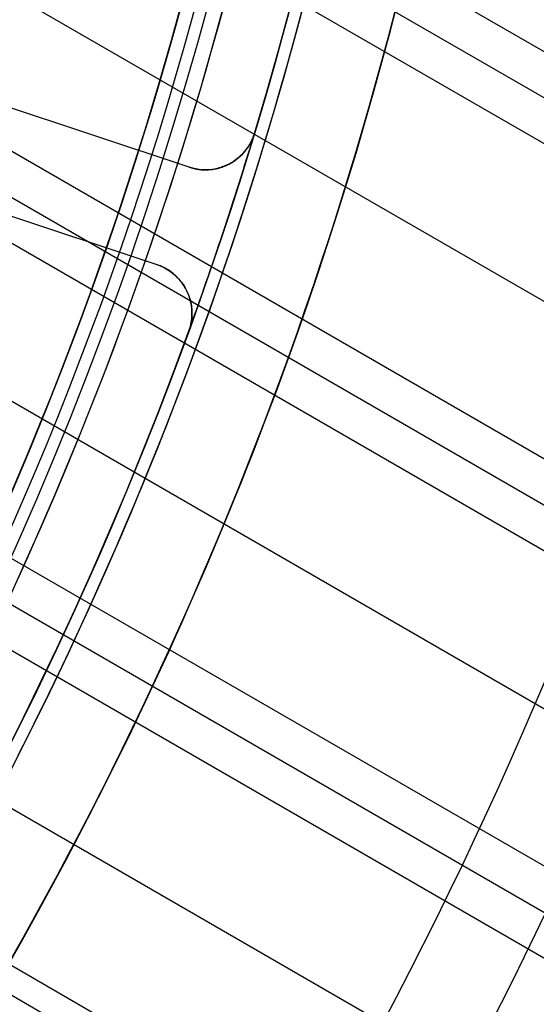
# Model space of a CAD drawing. Extents: x 19329 to 20306, y -2029 to -1182.
# Tile 51 of 66: x 19883 to 19893, y -1750 to -1731. Entities that reach past the tile are written whole.
import ezdxf

# ---------------------------------------------------------------- set-up
doc = ezdxf.new("R2010")
doc.units = 0
doc.layers.get('0').update_dxf_attribs({"linetype": 'CONTINUOUS'})
doc.layers.add('COLOR', color=7, linetype='CONTINUOUS')

msp = doc.modelspace()

# ---------------------------------------------------------------- linework, layer by layer
for p, q in [((20287.21451138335, -1958.679750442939, 59.46859033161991), (19872.76200138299, -1719.395482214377, 59.46859032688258)), ((19872.6846834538, -1720.247607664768, 59.89153381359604), (20286.8262007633, -1959.35232416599, 59.89153381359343)), ((20286.4378901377, -1960.024897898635, 60.31447730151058), (19872.59316821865, -1721.091536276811, 60.31447729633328)), ((19872.10601759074, -1723.881134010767, 60.68481055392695), (20285.10817123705, -1962.328038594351, 60.68481055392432)), ((20283.77845232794, -1964.631179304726, 61.05514380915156), (19871.48894857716, -1726.595723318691, 61.05514380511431)), ((19871.30132955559, -1727.3841664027, 61.47808729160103), (20283.39014170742, -1965.303753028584, 61.47808729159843)), ((20283.0018310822, -1965.976326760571, 61.90103077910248), (19871.10129765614, -1728.165442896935, 61.90103077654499)), ((19870.28363287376, -1730.764218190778, 62.27136403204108), (20281.67211217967, -1968.279467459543, 62.27136403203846)), ((20280.34239327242, -1970.582608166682, 62.64169728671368), (19869.34885442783, -1733.29537787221, 62.64169728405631)), ((19869.06223405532, -1734.02666249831, 63.06464077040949), (20279.95408265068, -1971.255181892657, 63.0646407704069)), ((20279.56577202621, -1971.927755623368, 63.48758425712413), (19868.76410497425, -1734.75130256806, 63.48758425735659)), ((19867.64340511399, -1737.175120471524, 63.85791751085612), (20278.23605312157, -1974.23089632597, 63.8579175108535)), ((20276.90633421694, -1976.534037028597, 64.22825076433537), (19878.0168902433, -1746.235109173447, 64.22825076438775)), ((20276.65581046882, -1976.967956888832, 66.39653490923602), (19877.94643211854, -1746.772989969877, 66.39653490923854))]:
    msp.add_line(p, q)
at = {"extrusion": (0.1124755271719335, 0.194813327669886, 0.9743700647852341)}
msp.add_lwpolyline([(-18054.37167406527, -8257.823916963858), (-18054.88222366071, -8257.51494856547), (-18055.39076947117, -8257.201283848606), (-18055.89725107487, -8256.882941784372), (-18056.4016082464, -8256.559942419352), (-18056.90378097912, -8256.232306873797), (-18057.40370950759, -8255.900057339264), (-18057.90133433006, -8255.563217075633), (-18058.39659623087, -8255.221810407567), (-18058.88943630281, -8254.87586272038), (-18059.37979596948, -8254.525400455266), (-18059.86761700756, -8254.170451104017), (-18060.35284156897, -8253.811043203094), (-18060.83541220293, -8253.447206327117), (-18061.31527187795, -8253.07897108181), (-18061.79236400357, -8252.706369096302), (-18062.26663245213, -8252.3294330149), (-18062.73802158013, -8251.948196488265), (-18063.2064762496, -8251.562694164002), (-18063.67194184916, -8251.172961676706), (-18064.13436431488, -8250.779035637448), (-18064.59369015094, -8250.380953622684), (-18065.04986644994, -8249.978754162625), (-18065.50284091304, -8249.572476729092), (-18065.95256186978, -8249.16216172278), (-18066.39897829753, -8248.747850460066), (-18066.84203984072, -8248.32958515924), (-18067.28169682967, -8247.90740892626), (-18067.71790029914, -8247.481365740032), (-18068.1506020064, -8247.051500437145), (-18068.57975444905, -8246.617858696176), (-18069.00531088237, -8246.180487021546), (-18069.42722533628, -8245.73943272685), (-18069.84545263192, -8245.294743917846), (-18070.25994839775, -8244.846469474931), (-18070.67066908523, -8244.394659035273), (-18071.07757198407, -8243.939362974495), (-18071.48061523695, -8243.480632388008), (-18071.87975785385, -8243.018519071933), (-18072.27495972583, -8242.55307550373), (-18072.66618163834, -8242.084354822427), (-18073.05338528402, -8241.61241080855), (-18073.436533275, -8241.137297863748), (-18073.81558915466, -8240.659070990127), (-18074.19051740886, -8240.177785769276), (-18074.56128347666, -8239.693498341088), (-18074.9278537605, -8239.206265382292), (-18075.29019563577, -8238.716144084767), (-18075.64827745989, -8238.223192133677), (-18076.00206858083, -8237.727467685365), (-18076.35153934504, -8237.229029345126), (-18076.69666110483, -8236.727936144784), (-18077.03740622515, -8236.224247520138), (-18077.37374808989, -8235.718023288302), (-18077.70566110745, -8235.209323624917), (-18078.03312071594, -8234.698209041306), (-18078.35610338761, -8234.184740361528), (-18078.67458663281, -8233.668978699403), (-18078.98854900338, -8233.150985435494), (-18079.29797009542, -8232.630822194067), (-18079.60283055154, -8232.108550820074), (-18079.90311206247, -8231.584233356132), (-18080.19879736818, -8231.057932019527), (-18080.48987025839, -8230.529709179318), (-18080.77631557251, -8229.999627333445), (-18081.05811919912, -8229.467749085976), (-18081.33526807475, -8228.934137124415), (-18081.60775018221, -8228.398854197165), (-18081.87555454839, -8227.861963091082), (-18082.1386712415, -8227.323526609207), (-18082.39709136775, -8226.783607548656), (-18082.65080706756, -8226.242268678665), (-18082.89981151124, -8225.699572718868), (-18083.14409889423, -8225.15558231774), (-18083.38366443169, -8224.61036003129), (-18083.61850435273, -8224.063968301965), (-18083.8486158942, -8223.51646943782), (-18084.07399729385, -8222.967925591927), (-18084.29464778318, -8222.418398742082), (-18084.51056757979, -8221.867950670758), (-18084.7217578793, -8221.316642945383), (-18084.92822084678, -8220.764536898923), (-18085.1299596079, -8220.211693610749), (-18085.32697823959, -8219.658173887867), (-18085.51928176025, -8219.104038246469), (-18085.70687611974, -8218.549346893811), (-18085.88976818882, -8217.994159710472), (-18086.06796574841, -8217.438536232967), (-18086.24147747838, -8216.882535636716), (-18086.41031294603, -8216.326216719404), (-18086.57448259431, -8215.769637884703), (-18086.73399772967, -8215.212857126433), (-18086.88887050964, -8214.655932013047), (-18087.03911393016, -8214.098919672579), (-18087.1847418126, -8213.541876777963), (-18087.32576879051, -8212.984859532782), (-18087.46221029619, -8212.427923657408), (-18087.59408254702, -8211.871124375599), (-18087.72140253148, -8211.314516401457), (-18087.84418799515, -8210.758153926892), (-18087.96245742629, -8210.202090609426), (-18088.07623004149, -8209.646379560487), (-18088.18552577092, -8209.091073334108), (-18088.29036524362, -8208.536223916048), (-18088.39076977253, -8207.981882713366), (-18088.48676133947, -8207.428100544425), (-18088.57836257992, -8206.874927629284), (-18088.66559676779, -8206.322413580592), (-18088.74848780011, -8205.77060739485), (-18088.82706018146, -8205.21955744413), (-18088.90133900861, -8204.669311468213), (-18088.97134995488, -8204.119916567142), (-18089.03711925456, -8203.571419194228), (-18089.09867368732, -8203.023865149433), (-18089.15604056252, -8202.477299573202), (-18089.20924770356, -8201.931766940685), (-18089.25832343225, -8201.387311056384), (-18089.30329655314, -8200.843975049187), (-18089.34419633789, -8200.301801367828), (-18089.38105250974, -8199.76083177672), (-18089.41389522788, -8199.221107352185), (-18089.44275507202, -8198.682668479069), (-18089.46766302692, -8198.14555484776), (-18089.48865046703, -8197.609805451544), (-18089.50574914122, -8197.075458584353), (-18089.51899115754, -8196.542551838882), (-18089.52840896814, -8196.011122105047), (-18089.53403535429, -8195.481205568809), (-18089.5359034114, -8194.952837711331), (-18089.53410419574, -8194.434296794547), (-18089.52868554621, -8193.914263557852), (-18089.51961616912, -8193.392771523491), (-18089.50686506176, -8192.869854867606), (-18089.49040152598, -8192.3455484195), (-18089.4701951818, -8191.819887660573), (-18089.4462159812, -8191.29290872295), (-18089.41843422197, -8190.764648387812), (-18089.38682056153, -8190.235144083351), (-18089.35134603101, -8189.704433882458), (-18089.31198204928, -8189.172556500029), (-18089.26870043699, -8188.63955128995), (-18089.22147343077, -8188.105458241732), (-18089.17027369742, -8187.570317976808), (-18089.11507434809, -8187.034171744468), (-18089.05584895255, -8186.497061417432), (-18088.99257155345, -8185.95902948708), (-18088.92521668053, -8185.4201190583), (-18088.85375936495, -8184.880373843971), (-18088.77817515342, -8184.339838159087), (-18088.69844012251, -8183.798556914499), (-18088.61453089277, -8183.256575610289), (-18088.52642464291, -8182.713940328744), (-18088.43409912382, -8182.170697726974), (-18088.33753267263, -8181.62689502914), (-18088.23670422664, -8181.082580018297), (-18088.13159333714, -8180.537801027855), (-18088.02218018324, -8179.992606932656), (-18087.90844558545, -8179.447047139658), (-18087.79037101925, -8178.901171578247), (-18087.66793862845, -8178.355030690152), (-18087.54113123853, -8177.808675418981), (-18087.40993236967, -8177.262157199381), (-18087.27432624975, -8176.715527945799), (-18087.1342978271, -8176.168840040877), (-18086.9898327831, -8175.622146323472), (-18086.84091754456, -8175.075500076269), (-18086.68753929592, -8174.528955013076), (-18086.52968599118, -8173.982565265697), (-18086.3673463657, -8173.436385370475), (-18086.20050994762, -8172.890470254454), (-18086.02916706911, -8172.344875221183), (-18085.85330887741, -8171.799655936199), (-18085.67292734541, -8171.254868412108), (-18085.48801528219, -8170.710568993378), (-18085.29856634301, -8170.166814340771), (-18085.10457503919, -8169.623661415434), (-18084.90603674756, -8169.081167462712), (-18084.70294771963, -8168.539389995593), (-18084.49530509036, -8167.998386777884), (-18084.28310688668, -8167.458215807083), (-18084.06635203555, -8166.918935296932), (-18083.84504037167, -8166.380603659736), (-18083.61917264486, -8165.843279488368), (-18083.38875052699, -8165.307021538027), (-18083.15377661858, -8164.771888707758), (-18082.91425445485, -8164.237940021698), (-18082.67018851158, -8163.705234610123), (-18082.42158421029, -8163.173831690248), (-18082.16844792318, -8162.643790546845), (-18081.91078697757, -8162.115170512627), (-18081.64860965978, -8161.588030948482), (-18081.38192521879, -8161.062431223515), (-18081.11074386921, -8160.538430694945), (-18080.83507679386, -8160.016088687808), (-18080.55493614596, -8159.495464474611), (-18080.27033505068, -8158.976617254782), (-18079.98128760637, -8158.459606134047), (-18079.68780888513, -8157.944490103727), (-18079.38991493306, -8157.431328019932), (-18079.08762276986, -8156.920178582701), (-18078.78095038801, -8156.41110031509), (-18078.46991675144, -8155.904151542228), (-18078.15454179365, -8155.399390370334), (-18077.83484641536, -8154.896874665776), (-18077.51085248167, -8154.39666203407), (-18077.1825828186, -8153.898809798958), (-18076.85006120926, -8153.403374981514), (-18076.51331238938, -8152.910414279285), (-18076.17236204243, -8152.419984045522), (-18075.82723679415, -8151.932140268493), (-18075.47796420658, -8151.446938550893), (-18075.12457277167, -8150.964434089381), (-18074.76709190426, -8150.484681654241), (-18074.40555193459, -8150.007735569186), (-18074.03998410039, -8149.533649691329), (-18073.67042053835, -8149.062477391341), (-18073.29689427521, -8148.594271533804), (-18072.91943921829, -8148.12908445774), (-18072.53809014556, -8147.666967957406), (-18072.15288269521, -8147.207973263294), (-18071.76385335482, -8146.752151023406), (-18071.37103944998, -8146.29955128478), (-18070.97447913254, -8145.850223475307), (-18070.57421136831, -8145.404216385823), (-18070.1702759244, -8144.961578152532), (-18069.76271335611, -8144.522356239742), (-18069.35156499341, -8144.086597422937), (-18068.93687292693, -8143.654347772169), (-18068.51867999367, -8143.225652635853), (-18068.09702976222, -8142.800556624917), (-18067.67196651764, -8142.379103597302), (-18067.24353524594, -8141.961336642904), (-18066.81178161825, -8141.547298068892), (-18066.37675197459, -8141.137029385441), (-18065.93849330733, -8140.730571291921), (-18065.49705324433, -8140.327963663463), (-18065.05248003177, -8139.929245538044), (-18064.60482251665, -8139.534455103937), (-18064.15413012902, -8139.143629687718), (-18063.70045286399, -8138.756805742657), (-18063.24384126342, -8138.374018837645), (-18062.78434639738, -8137.995303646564), (-18062.32201984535, -8137.620693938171), (-18061.85691367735, -8137.250222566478), (-18061.38908043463, -8136.883921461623), (-18060.91857311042, -8136.521821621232), (-18060.4454451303, -8136.163953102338), (-18059.96975033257, -8135.810345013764), (-18059.49154294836, -8135.461025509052), (-18059.01087758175, -8135.116021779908), (-18058.5278091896, -8134.77536005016), (-18058.04239306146, -8134.439065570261), (-18057.55468479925, -8134.107162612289), (-18057.06474029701, -8133.779674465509), (-18056.57261572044, -8133.456623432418), (-18056.07836748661, -8133.138030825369), (-18055.58205224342, -8132.823916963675)], dxfattribs=at)
at = {"extrusion": (0.1124755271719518, 0.1948133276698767, 0.9743700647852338)}
msp.add_lwpolyline([(-18053.46081628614, -8132.823916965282), (-18053.98188590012, -8133.128708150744), (-18054.50100556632, -8133.438358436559), (-18055.01811201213, -8133.752850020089), (-18055.53314213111, -8134.072163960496), (-18056.04603300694, -8134.396280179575), (-18056.5567219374, -8134.725177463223), (-18057.06514645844, -8135.058833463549), (-18057.5712443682, -8135.397224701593), (-18058.07495375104, -8135.740326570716), (-18058.57621300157, -8136.088113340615), (-18059.07496084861, -8136.440558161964), (-18059.57113637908, -8136.797633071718), (-18060.06467906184, -8137.159308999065), (-18060.55552877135, -8137.525555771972), (-18061.04362581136, -8137.896342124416), (-18061.52891093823, -8138.271635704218), (-18062.01132538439, -8138.651403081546), (-18062.49081088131, -8139.035609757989), (-18062.96730968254, -8139.424220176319), (-18063.44076458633, -8139.817197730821), (-18063.91111895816, -8140.214504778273), (-18064.37831675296, -8140.616102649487), (-18064.84230253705, -8141.021951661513), (-18065.30302150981, -8141.432011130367), (-18065.76041952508, -8141.846239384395), (-18066.21444311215, -8142.264593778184), (-18066.66503949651, -8142.687030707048), (-18067.11215662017, -8143.113505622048), (-18067.55574316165, -8143.543973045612), (-18067.99574855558, -8143.978386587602), (-18068.43212301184, -8144.416698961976), (-18068.86481753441, -8144.858862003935), (-18069.29378393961, -8145.304826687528), (-18069.71897487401, -8145.754543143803), (-18070.1403438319, -8146.207960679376), (-18070.5578451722, -8146.665027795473), (-18070.9714341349, -8147.125692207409), (-18071.38106685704, -8147.589900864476), (-18071.78670038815, -8148.057599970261), (-18072.18829270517, -8148.528735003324), (-18072.58580272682, -8149.003250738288), (-18072.97919032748, -8149.481091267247), (-18073.36841635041, -8149.96220002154), (-18073.7534426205, -8150.446519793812), (-18074.13423195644, -8150.933992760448), (-18074.51074818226, -8151.424560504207), (-18074.88295613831, -8151.918164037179), (-18075.25082169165, -8152.414743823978), (-18075.61431174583, -8152.914239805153), (-18075.97339425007, -8153.416591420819), (-18076.32803820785, -8153.921737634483), (-18076.67821368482, -8154.429616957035), (-18077.0238918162, -8154.940167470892), (-18077.36504481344, -8155.453326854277), (-18077.70164597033, -8155.969032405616), (-18078.03366966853, -8156.487221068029), (-18078.36109138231, -8157.007829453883), (-18078.6838876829, -8157.53079386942), (-18079.00203624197, -8158.056050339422), (-18079.31551583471, -8158.583534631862), (-18079.62430634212, -8159.113182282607), (-18079.92838875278, -8159.644928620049), (-18080.22774516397, -8160.178708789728), (-18080.52235878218, -8160.714457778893), (-18080.81221392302, -8161.252110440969), (-18081.09729601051, -8161.791601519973), (-18081.37759157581, -8162.332865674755), (-18081.65308825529, -8162.875837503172), (-18081.92377478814, -8163.420451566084), (-18082.18964101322, -8163.966642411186), (-18082.45067786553, -8164.514344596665), (-18082.70687737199, -8165.063492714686), (-18082.9582326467, -8165.614021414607), (-18083.20473788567, -8166.165865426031), (-18083.44638836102, -8166.718959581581), (-18083.68318041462, -8167.273238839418), (-18083.91511145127, -8167.828638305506), (-18084.14217993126, -8168.385093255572), (-18084.36438536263, -8168.94253915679), (-18084.58172829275, -8169.500911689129), (-18084.79421029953, -8170.060146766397), (-18085.00183398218, -8170.620180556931), (-18085.20460295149, -8171.180949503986), (-18085.40252181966, -8171.742390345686), (-18085.59559618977, -8172.304440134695), (-18085.78383264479, -8172.867036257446), (-18085.96723873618, -8173.43011645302), (-18086.1458229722, -8173.993618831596), (-18086.31959480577, -8174.557481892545), (-18086.48856462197, -8175.121644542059), (-18086.65274372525, -8175.686046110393), (-18086.8121443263, -8176.250626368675), (-18086.96677952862, -8176.815325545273), (-18087.11666331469, -8177.380084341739), (-18087.26181053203, -8177.944843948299), (-18087.4022368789, -8178.509546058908), (-18087.53795888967, -8179.07413288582), (-18087.66899392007, -8179.638547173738), (-18087.79536013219, -8180.202732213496), (-18087.91707647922, -8180.766631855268), (-18088.03416269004, -8181.330190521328), (-18088.14663925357, -8181.89335321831), (-18088.25452740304, -8182.456065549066), (-18088.3578491, -8183.018273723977), (-18088.45662701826, -8183.579924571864), (-18088.55088452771, -8184.140965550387), (-18088.64064567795, -8184.701344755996), (-18088.72593518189, -8185.261010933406), (-18088.80677839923, -8185.819913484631), (-18088.88320131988, -8186.37800247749), (-18088.95523054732, -8186.935228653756), (-18089.02289328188, -8187.491543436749), (-18089.08621730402, -8188.046898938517), (-18089.14523095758, -8188.601247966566), (-18089.19996313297, -8189.154544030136), (-18089.25044325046, -8189.706741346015), (-18089.29670124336, -8190.257794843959), (-18089.3387675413, -8190.807660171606), (-18089.37667305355, -8191.356293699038), (-18089.41044915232, -8191.903652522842), (-18089.44012765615, -8192.44969446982), (-18089.46574081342, -8192.994378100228), (-18089.48732128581, -8193.537662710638), (-18089.50490213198, -8194.079508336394), (-18089.51851679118, -8194.619875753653), (-18089.5281990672, -8195.158726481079), (-18089.53398311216, -8195.696022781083), (-18089.53590341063, -8196.231727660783), (-18089.53415174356, -8196.743370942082), (-18089.5288765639, -8197.256467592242), (-18089.52004780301, -8197.770985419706), (-18089.50763566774, -8198.286891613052), (-18089.49161065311, -8198.804152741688), (-18089.47194355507, -8199.322734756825), (-18089.44860548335, -8199.842602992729), (-18089.42156787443, -8200.363722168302), (-18089.3908025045, -8200.886056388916), (-18089.35628150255, -8201.409569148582), (-18089.31797736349, -8201.934223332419), (-18089.27586296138, -8202.459981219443), (-18089.22991156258, -8202.986804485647), (-18089.18009683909, -8203.51465420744), (-18089.12639288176, -8204.043490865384), (-18089.06877421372, -8204.573274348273), (-18089.00721580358, -8205.103963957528), (-18088.9416930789, -8205.635518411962), (-18088.87218193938, -8206.167895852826), (-18088.79865877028, -8206.701053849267), (-18088.72110045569, -8207.234949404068), (-18088.63948439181, -8207.769538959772), (-18088.55378850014, -8208.304778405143), (-18088.46399124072, -8208.840623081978), (-18088.37007162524, -8209.377027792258), (-18088.27200923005, -8209.913946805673), (-18088.16978420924, -8210.451333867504), (-18088.06337730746, -8210.989142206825), (-18087.95276987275, -8211.527324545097), (-18087.83794386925, -8212.065833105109), (-18087.71888188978, -8212.60461962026), (-18087.59556716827, -8213.143635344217), (-18087.46798359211, -8213.682831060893), (-18087.33611571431, -8214.222157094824), (-18087.19994876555, -8214.76156332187), (-18087.05946866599, -8215.300999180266), (-18086.91466203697, -8215.840413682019), (-18086.7655162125, -8216.379755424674), (-18086.61201925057, -8216.918972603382), (-18086.45415994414, -8217.458013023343), (-18086.29192783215, -8217.996824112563), (-18086.12531321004, -8218.53535293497), (-18085.9543071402, -8219.073546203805), (-18085.77890146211, -8219.611350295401), (-18085.5990888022, -8220.148711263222), (-18085.41486258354, -8220.685574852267), (-18085.22621703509, -8221.221886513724), (-18085.03314720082, -8221.757591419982), (-18084.83564894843, -8222.292634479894), (-18084.63371897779, -8222.826960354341), (-18084.42735482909, -8223.360513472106), (-18084.21655489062, -8223.893238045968), (-18084.0013184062, -8224.425078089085), (-18083.78164548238, -8224.955977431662), (-18083.5575370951, -8225.48587973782), (-18083.32899509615, -8226.014728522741), (-18083.09602221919, -8226.542467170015), (-18082.85862208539, -8227.069038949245), (-18082.61679920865, -8227.594387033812), (-18082.37055900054, -8228.118454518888), (-18082.11990777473, -8228.641184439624), (-18081.86485275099, -8229.162519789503), (-18081.60540205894, -8229.682403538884), (-18081.34156474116, -8230.200778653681), (-18081.07335075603, -8230.717588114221), (-18080.80077098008, -8231.232774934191), (-18080.52383720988, -8231.746282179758), (-18080.24256216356, -8232.258052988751), (-18079.95695948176, -8232.768030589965), (-18079.66704372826, -8233.276158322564), (-18079.37283039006, -8233.782379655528), (-18079.07433587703, -8234.286638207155), (-18078.7715775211, -8234.788877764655), (-18078.46457357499, -8235.289042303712), (-18078.15334321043, -8235.787076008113), (-18077.83790651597, -8236.282923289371), (-18077.51828449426, -8236.776528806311), (-18077.19449905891, -8237.267837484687), (-18076.86657303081, -8237.756794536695), (-18076.53453013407, -8238.243345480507), (-18076.1983949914, -8238.727436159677), (-18075.85819311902, -8239.209012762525), (-18075.51395092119, -8239.688021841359), (-18075.16569568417, -8240.16441033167), (-18074.81345556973, -8240.638125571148), (-18074.45725960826, -8241.10911531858), (-18074.09713769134, -8241.577327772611), (-18073.73312056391, -8242.042711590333), (-18073.36523981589, -8242.505215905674), (-18072.99352787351, -8242.964790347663), (-18072.61801799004, -8243.421385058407), (-18072.23874423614, -8243.874950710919), (-18071.85574148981, -8244.325438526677), (-18071.46904542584, -8244.77280029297), (-18071.07869250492, -8245.216988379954), (-18070.68471996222, -8245.657955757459), (-18070.28716579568, -8246.095656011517), (-18069.88606875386, -8246.530043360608), (-18069.48146832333, -8246.961072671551), (-18069.0734047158, -8247.38869947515), (-18068.66191885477, -8247.812879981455), (-18068.24705236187, -8248.23357109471), (-18067.82884754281, -8248.650730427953), (-18067.40734737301, -8249.06431631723), (-18066.9825954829, -8249.474287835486), (-18066.55463614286, -8249.880604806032), (-18066.12351424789, -8250.283227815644), (-18065.68927530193, -8250.682118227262), (-18065.25196540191, -8251.077238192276), (-18064.81163122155, -8251.468550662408), (-18064.36831999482, -8251.85601940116), (-18063.92207949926, -8252.239608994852), (-18063.47295803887, -8252.619284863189), (-18063.02100442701, -8252.995013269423), (-18062.56626796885, -8253.366761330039), (-18062.1087984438, -8253.734497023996), (-18061.6486460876, -8254.098189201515), (-18061.18586157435, -8254.457807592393), (-18060.72049599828, -8254.813322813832), (-18060.25260085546, -8255.164706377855), (-18059.78222802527, -8255.511930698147), (-18059.30942975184, -8255.85496909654), (-18058.83425862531, -8256.193795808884), (-18058.35676756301, -8256.528385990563), (-18057.8770097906, -8256.858715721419), (-18057.39503882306, -8257.18476201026), (-18056.91090844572, -8257.50650279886), (-18056.42467269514, -8257.82391696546)], dxfattribs=at)
at = {"extrusion": (0.1124755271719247, 0.1948133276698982, 0.9743700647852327)}
msp.add_lwpolyline([(-18059.82186219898, -8132.823916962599), (-18060.29727702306, -8133.159034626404), (-18060.77044049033, -8133.498225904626), (-18061.24130344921, -8133.84146741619), (-18061.70981704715, -8134.18873495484), (-18062.1759327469, -8134.540003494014), (-18062.63960234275, -8134.895247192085), (-18063.10077797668, -8135.254439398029), (-18063.55941215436, -8135.617552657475), (-18064.01545776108, -8135.984558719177), (-18064.4688680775, -8136.355428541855), (-18064.91959679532, -8136.730132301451), (-18065.36759803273, -8137.108639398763), (-18065.81282634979, -8137.490918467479), (-18066.25523676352, -8137.876937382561), (-18066.69478476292, -8138.266663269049), (-18067.13142632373, -8138.660062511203), (-18067.56511792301, -8139.057100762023), (-18067.9958165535, -8139.457742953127), (-18068.42347973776, -8139.861953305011), (-18068.84806554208, -8140.269695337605), (-18069.26953259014, -8140.680931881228), (-18069.68784007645, -8141.09562508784), (-18070.10294777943, -8141.513736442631), (-18070.5148160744, -8141.93522677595), (-18070.92340594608, -8142.360056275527), (-18071.328679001, -8142.788184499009), (-18071.73059747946, -8143.219570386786), (-18072.12912426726, -8143.654172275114), (-18072.52422290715, -8144.091947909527), (-18072.91585760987, -8144.532854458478), (-18073.30399326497, -8144.976848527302), (-18073.68859545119, -8145.423886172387), (-18074.06963044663, -8145.873922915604), (-18074.44706523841, -8146.326913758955), (-18074.8208675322, -8146.782813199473), (-18075.19100576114, -8147.241575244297), (-18075.55744909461, -8147.703153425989), (-18075.92016744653, -8148.167500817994), (-18076.27913148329, -8148.634570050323), (-18076.6343126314, -8149.104313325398), (-18076.98568308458, -8149.576682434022), (-18077.33321581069, -8150.051628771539), (-18077.67688455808, -8150.529103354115), (-18078.01666386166, -8151.009056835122), (-18078.35252904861, -8151.491439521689), (-18078.68445624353, -8151.976201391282), (-18079.01242237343, -8152.463292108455), (-18079.33640517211, -8152.95266104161), (-18079.65638318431, -8153.444257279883), (-18079.9723357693, -8153.938029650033), (-18080.28424310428, -8154.433926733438), (-18080.59208618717, -8154.931896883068), (-18080.89584683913, -8155.431888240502), (-18081.19550770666, -8155.933848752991), (-18081.49105226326, -8156.437726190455), (-18081.78246481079, -8156.943468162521), (-18082.06973048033, -8157.451022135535), (-18082.35283523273, -8157.960335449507), (-18082.63176585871, -8158.47135533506), (-18082.90650997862, -8158.984028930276), (-18083.17705604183, -8159.498303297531), (-18083.44339332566, -8160.014125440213), (-18083.70551193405, -8160.531442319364), (-18083.96340279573, -8161.050200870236), (-18084.21705766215, -8161.570348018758), (-18084.46646910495, -8162.091830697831), (-18084.71163051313, -8162.614595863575), (-18084.95253608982, -8163.138590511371), (-18085.18918084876, -8163.663761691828), (-18085.42156061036, -8164.19005652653), (-18085.64967199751, -8164.717422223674), (-18085.87351243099, -8165.245806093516), (-18086.09308012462, -8165.775155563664), (-18086.30837407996, -8166.30541819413), (-18086.51939408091, -8166.836541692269), (-18086.72614068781, -8167.368473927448), (-18086.92861523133, -8167.901162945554), (-18087.12681980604, -8168.434556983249), (-18087.32075726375, -8168.968604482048), (-18087.51043120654, -8169.503254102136), (-18087.69584597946, -8170.038454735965), (-18087.87700666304, -8170.574155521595), (-18088.05391906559, -8171.110305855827), (-18088.2265897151, -8171.646855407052), (-18088.39502585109, -8172.183754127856), (-18088.55923541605, -8172.720952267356), (-18088.71922704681, -8173.258400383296), (-18088.87501006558, -8173.796049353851), (-18089.0265944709, -8174.333850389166), (-18089.17399092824, -8174.871755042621), (-18089.3172107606, -8175.409715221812), (-18089.45626593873, -8175.947683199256), (-18089.59116907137, -8176.485611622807), (-18089.72193339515, -8177.023453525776), (-18089.84857276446, -8177.561162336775), (-18089.97110164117, -8178.098691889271), (-18090.08953508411, -8178.635996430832), (-18090.20388873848, -8179.173030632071), (-18090.31417882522, -8179.709749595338), (-18090.4204221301, -8180.246108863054), (-18090.52263599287, -8180.782064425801), (-18090.62083829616, -8181.317572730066), (-18090.71504745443, -8181.852590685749), (-18090.80528240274, -8182.387075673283), (-18090.89156258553, -8182.920985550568), (-18090.97390794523, -8183.454278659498), (-18091.05233891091, -8183.986913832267), (-18091.12687638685, -8184.51885039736), (-18091.19754174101, -8185.050048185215), (-18091.26435679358, -8185.580467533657), (-18091.32734380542, -8186.11006929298), (-18091.38652546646, -8186.638814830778), (-18091.44192488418, -8187.166666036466), (-18091.49356557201, -8187.693585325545), (-18091.54147143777, -8188.219535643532), (-18091.58566677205, -8188.744480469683), (-18091.62617623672, -8189.268383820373), (-18091.66302485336, -8189.791210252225), (-18091.69623799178, -8190.312924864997), (-18091.7258413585, -8190.833493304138), (-18091.75186098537, -8191.352881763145), (-18091.77432321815, -8191.871056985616), (-18091.79325470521, -8192.38798626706), (-18091.80868238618, -8192.903637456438), (-18091.82063348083, -8193.417978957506), (-18091.82913547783, -8193.930979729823), (-18091.83421612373, -8194.442609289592), (-18091.83590341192, -8194.95283771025), (-18091.83415593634, -8195.472086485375), (-18091.8288937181, -8195.992785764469), (-18091.82008726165, -8196.514903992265), (-18091.80770733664, -8197.038409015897), (-18091.79172498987, -8197.563268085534), (-18091.77211155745, -8198.089447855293), (-18091.74883867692, -8198.616914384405), (-18091.72187829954, -8199.145633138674), (-18091.6912027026, -8199.675568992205), (-18091.6567845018, -8200.206686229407), (-18091.61859666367, -8200.738948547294), (-18091.57661251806, -8201.272319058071), (-18091.53080577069, -8201.806760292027), (-18091.48115051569, -8202.342234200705), (-18091.42762124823, -8202.878702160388), (-18091.37019287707, -8203.416124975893), (-18091.30884073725, -8203.954462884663), (-18091.24354060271, -8204.49367556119), (-18091.17426869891, -8205.033722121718), (-18091.10100171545, -8205.574561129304), (-18091.02371681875, -8206.116150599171), (-18090.94239166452, -8206.658448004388), (-18090.85700441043, -8207.20141028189), (-18090.76753372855, -8207.744993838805), (-18090.67395881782, -8208.289154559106), (-18090.57625941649, -8208.833847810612), (-18090.47441581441, -8209.37902845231), (-18090.36840886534, -8209.924650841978), (-18090.25821999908, -8210.470668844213), (-18090.14383123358, -8211.017035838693), (-18090.02522518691, -8211.563704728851), (-18089.90238508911, -8212.11062795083), (-18089.77529479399, -8212.65775748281), (-18089.64393879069, -8213.205044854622), (-18089.50830221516, -8213.752441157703), (-18089.36837086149, -8214.299897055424), (-18089.22413119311, -8214.847362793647), (-18089.07557035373, -8215.39478821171), (-18088.92267617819, -8215.942122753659), (-18088.7654372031, -8216.489315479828), (-18088.60384267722, -8217.03631507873), (-18088.43788257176, -8217.583069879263), (-18088.26754759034, -8218.129527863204), (-18088.09282917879, -8218.67563667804), (-18087.91371953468, -8219.221343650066), (-18087.73021161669, -8219.7665957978), (-18087.54229915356, -8220.311339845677), (-18087.34997665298, -8220.855522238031), (-18087.15323941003, -8221.399089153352), (-18086.95208351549, -8221.941986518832), (-18086.74650586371, -8222.484160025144), (-18086.53650416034, -8223.025555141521), (-18086.32207692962, -8223.566117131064), (-18086.10322352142, -8224.105791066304), (-18085.87994411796, -8224.64452184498), (-18085.65223974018, -8225.182254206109), (-18085.42011225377, -8225.718932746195), (-18085.18356437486, -8226.254501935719), (-18084.9425996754, -8226.788906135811), (-18084.69722258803, -8227.322089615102), (-18084.44743841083, -8227.853996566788), (-18084.19325331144, -8228.384571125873), (-18083.93467433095, -8228.913757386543), (-18083.67170938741, -8229.441499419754), (-18083.40436727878, -8229.967741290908), (-18083.13265768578, -8230.492427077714), (-18082.85659117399, -8231.015500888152), (-18082.57617919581, -8231.536906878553), (-18082.2914340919, -8232.056589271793), (-18082.00236909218, -8232.574492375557), (-18081.70899831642, -8233.090560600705), (-18081.4113367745, -8233.60473847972), (-18081.1094003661, -8234.11697068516), (-18080.80320588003, -8234.627202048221), (-18080.49277099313, -8235.135377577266), (-18080.17811426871, -8235.641442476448), (-18079.8592551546, -8236.14534216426), (-18079.53621398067, -8236.647022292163), (-18079.20901195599, -8237.14642876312), (-18078.87767116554, -8237.643507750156), (-18078.54221456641, -8238.138205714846), (-18078.20266598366, -8238.63046942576), (-18077.85905010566, -8239.120245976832), (-18077.51139247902, -8239.60748280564), (-18077.15971950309, -8240.09212771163), (-18076.80405842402, -8240.57412887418), (-18076.44443732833, -8241.053434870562), (-18076.08088513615, -8241.529994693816), (-18075.71343159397, -8242.003757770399), (-18075.34210726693, -8242.474673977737), (-18074.96694353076, -8242.942693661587), (-18074.5879725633, -8243.407767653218), (-18074.2052273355, -8243.869847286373), (-18073.81874160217, -8244.32888441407), (-18073.4285498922, -8244.784831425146), (-18073.03468749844, -8245.237641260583), (-18072.6371904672, -8245.687267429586), (-18072.2360955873, -8246.133664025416), (-18071.83144037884, -8246.576785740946), (-18071.42326308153, -8247.016587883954), (-18071.01160264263, -8247.453026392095), (-18070.59649870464, -8247.88605784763), (-18070.17799159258, -8248.315639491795), (-18069.75612230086, -8248.741729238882), (-18069.33093248, -8249.16428568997), (-18068.90246442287, -8249.583268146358), (-18068.47076105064, -8249.998636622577), (-18068.03586589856, -8250.410351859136), (-18067.59782310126, -8250.81837533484), (-18067.1566773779, -8251.222669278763), (-18066.71247401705, -8251.623196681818), (-18066.2652588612, -8252.019921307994), (-18065.81507829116, -8252.412807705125), (-18065.36197921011, -8252.801821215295), (-18064.90600902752, -8253.186927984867), (-18064.44721564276, -8253.568094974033), (-18063.98564742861, -8253.94528996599), (-18063.52135321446, -8254.318481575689), (-18063.05438226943, -8254.687639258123), (-18062.58478428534, -8255.052733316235), (-18062.11260935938, -8255.413734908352), (-18061.6379079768, -8255.77061605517), (-18061.16073099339, -8256.123349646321), (-18060.68112961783, -8256.471909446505), (-18060.19915539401, -8256.816270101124), (-18059.71486018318, -8257.156407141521), (-18059.22829614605, -8257.492296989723), (-18058.73951572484, -8257.823916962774)], dxfattribs=at)
at = {"extrusion": (0.1124755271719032, 0.1948133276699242, 0.9743700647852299)}
msp.add_lwpolyline([(-18060.57947967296, -8257.823916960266), (-18061.04541041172, -8257.486593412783), (-18061.5090698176, -8257.145333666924), (-18061.97041101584, -8256.80016149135), (-18062.42938744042, -8256.451101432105), (-18062.88595284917, -8256.098178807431), (-18063.34006133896, -8255.741419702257), (-18063.79166736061, -8255.380850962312), (-18064.24072573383, -8255.01650018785), (-18064.68719166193, -8254.648395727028), (-18065.13102074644, -8254.27656666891), (-18065.57216900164, -8253.901042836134), (-18066.01059286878, -8253.521854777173), (-18066.44624923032, -8253.139033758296), (-18066.8790954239, -8252.752611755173), (-18067.30908925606, -8252.362621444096), (-18067.73618901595, -8251.969096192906), (-18068.16035348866, -8251.572070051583), (-18068.58154196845, -8251.171577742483), (-18068.99971427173, -8250.767654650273), (-18069.41483074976, -8250.360336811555), (-18069.8268523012, -8249.949660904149), (-18070.23574038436, -8249.535664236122), (-18070.64145702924, -8249.118384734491), (-18071.04396484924, -8248.697860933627), (-18071.44322705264, -8248.274131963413), (-18071.83920745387, -8247.847237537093), (-18072.23187048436, -8247.417217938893), (-18072.62118120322, -8246.984114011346), (-18073.00710530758, -8246.547967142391), (-18073.38960914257, -8246.108819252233), (-18073.76865971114, -8245.666712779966), (-18074.14422468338, -8245.221690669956), (-18074.51627240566, -8244.77379635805), (-18074.88477190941, -8244.323073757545), (-18075.24969291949, -8243.869567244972), (-18075.61100586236, -8243.413321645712), (-18075.9686818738, -8242.954382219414), (-18076.32269280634, -8242.492794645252), (-18076.67301123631, -8242.028605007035), (-18077.01961047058, -8241.561859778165), (-18077.36246455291, -8241.092605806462), (-18077.70154826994, -8240.620890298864), (-18078.03683715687, -8240.146760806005), (-18078.36830750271, -8239.670265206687), (-18078.69593635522, -8239.191451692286), (-18079.01970152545, -8238.710368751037), (-18079.33958159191, -8238.227065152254), (-18079.65555590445, -8237.741589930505), (-18079.96760458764, -8237.253992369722), (-18080.27570854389, -8236.764321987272), (-18080.57984945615, -8236.272628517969), (-18080.88000979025, -8235.778961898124), (-18081.1761727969, -8235.283372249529), (-18081.46832251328, -8234.78590986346), (-18081.75644376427, -8234.286625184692), (-18082.04052216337, -8233.785568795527), (-18082.32054411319, -8233.282791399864), (-18082.59649680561, -8232.778343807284), (-18082.86836822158, -8232.272276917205), (-18083.13614713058, -8231.764641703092), (-18083.39982308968, -8231.255489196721), (-18083.65938644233, -8230.744870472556), (-18083.91482831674, -8230.232836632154), (-18084.16614062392, -8229.719438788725), (-18084.4133160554, -8229.204728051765), (-18084.65634808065, -8228.6887555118), (-18084.89523094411, -8228.17157222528), (-18085.12995966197, -8227.653229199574), (-18085.36053001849, -8227.133777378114), (-18085.58693856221, -8226.613267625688), (-18085.80918260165, -8226.091750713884), (-18086.0272602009, -8225.569277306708), (-18086.24117017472, -8225.045897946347), (-18086.45091208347, -8224.521663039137), (-18086.65648622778, -8223.996622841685), (-18086.85789364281, -8223.470827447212), (-18087.05513609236, -8222.944326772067), (-18087.24821606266, -8222.417170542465), (-18087.43713675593, -8221.889408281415), (-18087.62190208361, -8221.361089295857), (-18087.80251665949, -8220.832262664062), (-18087.97898579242, -8220.302977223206), (-18088.15131547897, -8219.773281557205), (-18088.31951239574, -8219.24322398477), (-18088.48358389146, -8218.712852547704), (-18088.64353797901, -8218.182214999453), (-18088.79938332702, -8217.651358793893), (-18088.95112925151, -8217.12033107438), (-18089.09878570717, -8216.58917866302), (-18089.24236327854, -8216.057948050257), (-18089.381873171, -8215.52668538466), (-18089.51732720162, -8214.99543646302), (-18089.64873778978, -8214.464246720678), (-18089.77611794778, -8213.933161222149), (-18089.89948127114, -8213.402224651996), (-18090.0188419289, -8212.87148130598), (-18090.13421465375, -8212.340975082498), (-18090.24561473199, -8211.81074947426), (-18090.35305799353, -8211.280847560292), (-18090.45656080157, -8210.751311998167), (-18090.55614004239, -8210.222185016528), (-18090.65181311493, -8209.693508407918), (-18090.74359792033, -8209.165323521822), (-18090.8315128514, -8208.637671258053), (-18090.91557678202, -8208.110592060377), (-18090.99580905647, -8207.584125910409), (-18091.07222947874, -8207.058312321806), (-18091.14485830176, -8206.53319033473), (-18091.21371621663, -8206.008798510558), (-18091.27882434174, -8205.485174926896), (-18091.34020421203, -8204.962357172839), (-18091.39787776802, -8204.440382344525), (-18091.45186734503, -8203.919287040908), (-18091.50219566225, -8203.399107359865), (-18091.54888581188, -8202.879878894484), (-18091.59196124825, -8202.361636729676), (-18091.63144577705, -8201.84441543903), (-18091.6673635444, -8201.328249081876), (-18091.69973902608, -8200.81317120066), (-18091.72859701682, -8200.299214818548), (-18091.75396261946, -8199.786412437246), (-18091.77586123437, -8199.27479603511), (-18091.79431854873, -8198.764397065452), (-18091.80936052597, -8198.25524645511), (-18091.82101339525, -8197.74737460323), (-18091.82930364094, -8197.240811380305), (-18091.83425799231, -8196.735586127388), (-18091.8359034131, -8196.231727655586), (-18091.83411061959, -8195.705789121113), (-18091.82871167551, -8195.178362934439), (-18091.81967593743, -8194.649481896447), (-18091.80697304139, -8194.119179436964), (-18091.79057291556, -8193.587489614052), (-18091.77044579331, -8193.054447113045), (-18091.74656222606, -8192.520087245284), (-18091.71889309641, -8191.984445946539), (-18091.68740963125, -8191.447559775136), (-18091.65208341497, -8190.909465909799), (-18091.61288640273, -8190.370202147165), (-18091.56979093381, -8189.829806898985), (-18091.52276974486, -8189.288319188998), (-18091.47179598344, -8188.745778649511), (-18091.41684322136, -8188.202225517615), (-18091.35788546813, -8187.657700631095), (-18091.29489718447, -8187.112245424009), (-18091.22785329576, -8186.565901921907), (-18091.15672920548, -8186.018712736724), (-18091.08150080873, -8185.47072106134), (-18091.00214450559, -8184.921970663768), (-18090.91863721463, -8184.372505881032), (-18090.83095638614, -8183.822371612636), (-18090.73908001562, -8183.27161331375), (-18090.6429866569, -8182.72027698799), (-18090.54265543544, -8182.168409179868), (-18090.4380660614, -8181.616056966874), (-18090.32919884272, -8181.06326795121), (-18090.21603469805, -8180.510090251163), (-18090.09855516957, -8179.956572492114), (-18089.97674243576, -8179.402763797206), (-18089.85057932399, -8178.84871377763), (-18089.72004932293, -8178.294472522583), (-18089.58513659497, -8177.740090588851), (-18089.44582598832, -8177.185618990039), (-18089.302103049, -8176.631109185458), (-18089.1539540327, -8176.076613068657), (-18089.0013659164, -8175.522182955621), (-18088.84432640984, -8174.967871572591), (-18088.68282396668, -8174.413732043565), (-18088.51684779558, -8173.859817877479), (-18088.34638787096, -8173.306182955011), (-18088.17143494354, -8172.752881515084), (-18087.99198055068, -8172.199968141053), (-18087.80801702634, -8171.647497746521), (-18087.61953751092, -8171.095525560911), (-18087.42653596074, -8170.544107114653), (-18087.22900715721, -8169.99329822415), (-18087.02694671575, -8169.44315497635), (-18086.82035109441, -8168.893733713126), (-18086.60921760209, -8168.345091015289), (-18086.39354440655, -8167.797283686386), (-18086.17333054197, -8167.250368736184), (-18085.94857591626, -8166.704403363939), (-18085.71928131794, -8166.159444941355), (-18085.4854484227, -8165.615550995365), (-18085.24707979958, -8165.07277919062), (-18085.00417891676, -8164.531187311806), (-18084.756750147, -8163.990833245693), (-18084.5047987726, -8163.451774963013), (-18084.24833099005, -8162.914070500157), (-18083.98735391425, -8162.377777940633), (-18083.72187558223, -8161.842955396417), (-18083.45190495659, -8161.309660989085), (-18083.17745192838, -8160.777952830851), (-18082.89852731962, -8160.247889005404), (-18082.61514288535, -8159.719527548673), (-18082.32731131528, -8159.192926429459), (-18082.03504623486, -8158.66814352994), (-18081.73836220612, -8158.145236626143), (-18081.43727472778, -8157.62426336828), (-18081.13180023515, -8157.105281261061), (-18080.82195609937, -8156.588347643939), (-18080.50776062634, -8156.073519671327), (-18080.18923305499, -8155.56085429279), (-18079.86639355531, -8155.050408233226), (-18079.5392632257, -8154.542237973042), (-18079.20786408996, -8154.036399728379), (-18078.87221909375, -8153.532949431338), (-18078.53235210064, -8153.03194271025), (-18078.18828788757, -8152.533434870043), (-18077.84005213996, -8152.037480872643), (-18077.48767144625, -8151.544135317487), (-18077.13117329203, -8151.05345242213), (-18076.77058605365, -8150.565486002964), (-18076.40593899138, -8150.080289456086), (-18076.03726224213, -8149.597915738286), (-18075.66458681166, -8149.11841734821), (-18075.28794456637, -8148.641846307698), (-18074.90736822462, -8148.168254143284), (-18074.52289134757, -8147.697691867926), (-18074.13454832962, -8147.23020996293), (-18073.74237438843, -8146.765858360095), (-18073.3464055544, -8146.304686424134), (-18072.94667865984, -8145.846742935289), (-18072.54323132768, -8145.392076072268), (-18072.1361019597, -8144.940733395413), (-18071.72532972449, -8144.492761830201), (-18071.31095454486, -8144.048207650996), (-18070.89301708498, -8143.607116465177), (-18070.47155873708, -8143.169533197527), (-18070.0466216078, -8142.735502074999), (-18069.61824850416, -8142.305066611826), (-18069.18648291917, -8141.878269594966), (-18068.75136901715, -8141.45515306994), (-18068.31295161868, -8141.035758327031), (-18067.87127618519, -8140.620125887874), (-18067.42638880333, -8140.208295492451), (-18066.97833616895, -8139.80030608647), (-18066.52716557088, -8139.396195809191), (-18066.07292487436, -8138.996001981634), (-18065.61566250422, -8138.599761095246), (-18065.1554274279, -8138.20750880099), (-18064.69226913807, -8137.819279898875), (-18064.22623763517, -8137.435108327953), (-18063.75738340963, -8137.055027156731), (-18063.28575742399, -8136.679068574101), (-18062.81141109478, -8136.307263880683), (-18062.33439627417, -8135.939643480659), (-18061.85476523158, -8135.576236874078), (-18061.37257063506, -8135.217072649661), (-18060.88786553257, -8134.862178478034), (-18060.4007033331, -8134.511581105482), (-18059.91113778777, -8134.165306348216), (-18059.41922297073, -8133.823379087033), (-18058.92501326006, -8133.485823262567), (-18058.42856331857, -8133.152661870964), (-18057.9299280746, -8132.823916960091)], dxfattribs=at)
for points in [[(19883.07121033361, -1744.971299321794), (19883.2737396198, -1744.570040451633), (19883.47381285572, -1744.167555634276), (19883.67142214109, -1743.76386018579), (19883.8665595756, -1743.358969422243), (19884.05921725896, -1742.952898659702), (19884.24938729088, -1742.545663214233), (19884.43706177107, -1742.137278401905), (19884.62223279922, -1741.727759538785), (19884.80489247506, -1741.31712194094), (19884.98503289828, -1740.905380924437), (19885.16264616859, -1740.492551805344), (19885.3377243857, -1740.078649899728), (19885.5102596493, -1739.663690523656), (19885.68024405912, -1739.247688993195), (19885.84766971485, -1738.830660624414), (19886.01252871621, -1738.412620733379), (19886.17481316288, -1737.993584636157), (19886.3345151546, -1737.573567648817), (19886.49162679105, -1737.152585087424), (19886.64614017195, -1736.730652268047), (19886.79804739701, -1736.307784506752), (19886.94734056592, -1735.883997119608), (19887.09401177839, -1735.459305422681), (19887.23805313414, -1735.033724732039), (19887.37945673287, -1734.607270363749), (19887.51821467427, -1734.179957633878), (19887.65431905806, -1733.751801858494), (19887.78776198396, -1733.322818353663), (19887.91853555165, -1732.893022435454), (19888.04663186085, -1732.462429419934), (19888.17204301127, -1732.031054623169), (19888.2947611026, -1731.598913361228), (19888.41477823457, -1731.166020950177), (19888.53208650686, -1730.732392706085), (19888.64667938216, -1730.298044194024)], [(19883.07203883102, -1741.515478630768), (19883.25341757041, -1741.114346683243), (19883.43233638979, -1740.712118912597), (19883.60878755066, -1740.308810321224), (19883.78276331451, -1739.904435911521), (19883.95425594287, -1739.499010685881), (19884.12325769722, -1739.092549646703), (19884.28976083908, -1738.685067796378), (19884.45375762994, -1738.276580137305), (19884.61524033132, -1737.867101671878), (19884.7742012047, -1737.456647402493), (19884.9306325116, -1737.045232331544), (19885.08452651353, -1736.632871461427), (19885.23587547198, -1736.219579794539), (19885.38467164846, -1735.805372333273), (19885.53090730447, -1735.390264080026), (19885.67457470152, -1734.974270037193), (19885.8156661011, -1734.557405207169), (19885.95417376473, -1734.13968459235), (19886.0900899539, -1733.721123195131), (19886.22340693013, -1733.301736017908), (19886.35411695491, -1732.881538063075), (19886.48221228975, -1732.460544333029), (19886.60768519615, -1732.038769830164), (19886.73052793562, -1731.616229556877), (19886.85073276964, -1731.192938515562), (19886.96829195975, -1730.768911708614), (19887.08319776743, -1730.344164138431)]]:
    msp.add_lwpolyline(points)
for centre, radius, start, end in [((19817.78530688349, -1711.7758502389, 89.37470231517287), 73.2424557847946, 210.0000000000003, 30.00000000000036), ((19817.78530688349, -1711.7758502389, 68.68735261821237), 73.24245578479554, 331.1712667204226, 30.0000000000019), ((19817.78530686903, -1711.775850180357, 88.63012703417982), 71.44457953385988, 210.0000000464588, 29.9999999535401), ((19817.78530688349, -1711.775850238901, 89.05580518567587), 71.21139006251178, 209.999999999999, 29.99999999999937), ((19817.78530688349, -1711.7758502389, 67.93735261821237), 70.94245578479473, 333.8364589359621, 30.00000000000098), ((19817.78530688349, -1711.7758502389, 46.50000292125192), 71.74245578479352, 300.0000653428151, 7.500000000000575), ((19817.78530688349, -1711.7758502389, 88.12500292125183), 70.9394553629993, 254.9999999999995, 344.9999999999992)]:
    msp.add_arc(centre, radius, start, end)
at = {"extrusion": (0, 0, -1)}
for centre, radius, start, end in [((-19817.78530688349, -1711.7758502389, -89.37470231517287), 70.94245578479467, 149.9999999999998, 329.9999999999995), ((-19817.78530688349, -1711.7758502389, -46.50000292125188), 70.94245578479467, 149.9999999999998, 329.9999999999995), ((-19817.78530688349, -1711.7758502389, -259.6250029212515), 65.00000000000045, 150.0000000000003, 329.9999999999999), ((-19817.78530688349, -1711.7758502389, -259.6250029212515), 64, 149.9999999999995, 329.9999999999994)]:
    msp.add_arc(centre, radius, start, end, dxfattribs=at)
at = {"layer": 'COLOR'}
for p, q in [((19886.40251544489, -1733.516770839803, 23.7335096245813), (19877.3831944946, -1730.519662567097, 27.7840461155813)), ((19886.40251544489, -1733.516770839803, 30.30000054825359), (19877.3831944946, -1730.519662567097, 30.30000054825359)), ((19886.40251544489, -1733.516770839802, 27.01675508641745), (19879.09171978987, -1731.087403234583, 27.01675508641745)), ((19876.75289498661, -1732.417746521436, 30.30000054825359), (19885.77216465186, -1735.414837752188, 30.30000054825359)), ((19876.75289498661, -1732.417746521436, 27.78395891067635), (19885.77216465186, -1735.414837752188, 23.73343393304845)), ((19887.67525584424, -1732.856570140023, 30.30000054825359), (19887.67525584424, -1732.856570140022, 23.29836120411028)), ((19878.46130551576, -1732.985449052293, 27.01671724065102), (19885.77216465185, -1735.414837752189, 27.01671724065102)), ((19887.16590593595, -1733.461803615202, 30.30000054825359), (19887.16590593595, -1733.461803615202, 23.43016855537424)), ((19886.40251544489, -1733.516770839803, 30.30000054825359), (19886.40251544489, -1733.516770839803, 23.7335096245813)), ((19885.77216465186, -1735.414837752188, 23.73343393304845), (19885.77216465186, -1735.414837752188, 30.30000054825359)), ((19886.35083094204, -1735.915768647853, 30.30000054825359), (19886.35083094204, -1735.915768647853, 23.43011420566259)), ((19886.39670275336, -1736.705314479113, 23.29836120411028), (19886.39670275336, -1736.705314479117, 30.30000054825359))]:
    msp.add_line(p, q, dxfattribs=at)
for points in [[(19886.40251544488, -1733.516770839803, 23.7335096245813), (19886.42578820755, -1733.524136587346, 23.72310513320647), (19886.44912044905, -1733.530930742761, 23.71275007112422), (19886.47251229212, -1733.537152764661, 23.70244443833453), (19886.49596385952, -1733.542802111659, 23.69218823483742), (19886.519475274, -1733.547878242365, 23.68198146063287), (19886.5430466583, -1733.552380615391, 23.67182411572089), (19886.56667813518, -1733.556308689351, 23.66171620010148), (19886.59036982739, -1733.559661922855, 23.65165771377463), (19886.61406304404, -1733.562443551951, 23.6416720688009), (19886.63773261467, -1733.564654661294, 23.63176929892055), (19886.6614289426, -1733.566291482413, 23.6219293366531), (19886.6852024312, -1733.567350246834, 23.61213211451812), (19886.7091034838, -1733.567827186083, 23.60235756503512), (19886.73318250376, -1733.567718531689, 23.59258562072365), (19886.75748989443, -1733.567020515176, 23.58279621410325), (19886.78207605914, -1733.565729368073, 23.57296927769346), (19886.80674423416, -1733.56384828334, 23.56318429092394), (19886.83126396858, -1733.561382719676, 23.55353411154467), (19886.85563513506, -1733.55833230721, 23.54401873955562), (19886.87985760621, -1733.554696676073, 23.53463817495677), (19886.90393125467, -1733.550475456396, 23.52539241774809), (19886.92785595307, -1733.545668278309, 23.51628146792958), (19886.95163157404, -1733.540274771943, 23.5073053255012), (19886.97525799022, -1733.534294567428, 23.49846399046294), (19886.99866403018, -1733.527762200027, 23.48978191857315), (19887.02181903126, -1733.520692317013, 23.48126959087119), (19887.0447836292, -1733.513054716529, 23.47290604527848), (19887.06761845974, -1733.50481919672, 23.46467031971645), (19887.09038415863, -1733.495955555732, 23.45654145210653), (19887.1131413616, -1733.486433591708, 23.44849848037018), (19887.1359507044, -1733.476223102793, 23.44052044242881), (19887.15887282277, -1733.465293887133, 23.43258637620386), (19887.18167655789, -1733.453739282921, 23.42477825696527), (19887.20409010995, -1733.441672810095, 23.41719203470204), (19887.22611315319, -1733.429094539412, 23.4098277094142), (19887.24774536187, -1733.416004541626, 23.40268528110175), (19887.26898641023, -1733.402402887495, 23.39576474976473), (19887.28983597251, -1733.388289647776, 23.38906611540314), (19887.31029372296, -1733.373664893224, 23.382589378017), (19887.33035933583, -1733.358528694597, 23.37633453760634), (19887.34998156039, -1733.342940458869, 23.37031489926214), (19887.36913818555, -1733.326925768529, 23.36453616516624), (19887.38787244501, -1733.310433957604, 23.35898693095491), (19887.40622757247, -1733.293414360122, 23.35365579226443), (19887.42424680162, -1733.275816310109, 23.34853134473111), (19887.44197336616, -1733.257589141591, 23.34360218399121), (19887.4594504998, -1733.238682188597, 23.33885690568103), (19887.47672143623, -1733.219044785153, 23.33428410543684), (19887.49360614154, -1733.198859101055, 23.32993406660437), (19887.50989554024, -1733.178341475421, 23.32586467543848), (19887.52558930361, -1733.157492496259, 23.32207593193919), (19887.54068710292, -1733.136312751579, 23.3185678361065), (19887.55518860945, -1733.114802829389, 23.31534038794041), (19887.56909349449, -1733.092963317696, 23.31239358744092), (19887.58240142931, -1733.07079480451, 23.30972743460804), (19887.5951120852, -1733.048297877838, 23.30734192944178), (19887.60722513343, -1733.02547312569, 23.30523707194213), (19887.61874024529, -1733.002321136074, 23.30341286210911), (19887.62965709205, -1732.978842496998, 23.30186929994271), (19887.639975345, -1732.955037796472, 23.30060638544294), (19887.64969467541, -1732.930907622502, 23.29962411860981), (19887.65881475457, -1732.906452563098, 23.29892249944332), (19887.66733525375, -1732.881673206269, 23.29850152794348), (19887.67525584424, -1732.856570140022, 23.29836120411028)], [(19886.39670275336, -1736.705314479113, 23.29836120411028), (19886.404987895, -1736.681613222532, 23.29849017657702), (19886.41265782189, -1736.657807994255, 23.29887709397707), (19886.41971243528, -1736.633899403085, 23.29952195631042), (19886.42615163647, -1736.609888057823, 23.3004247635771), (19886.43197532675, -1736.58577456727, 23.30158551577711), (19886.43718340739, -1736.561559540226, 23.30300421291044), (19886.44177577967, -1736.537243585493, 23.30468085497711), (19886.44575234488, -1736.512827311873, 23.30661544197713), (19886.44911300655, -1736.488311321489, 23.30880797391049), (19886.45185767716, -1736.463696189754, 23.31125845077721), (19886.45398627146, -1736.438982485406, 23.31396687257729), (19886.45549870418, -1736.41417077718, 23.31693323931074), (19886.45640950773, -1736.389554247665, 23.32010971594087), (19886.45671372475, -1736.365035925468, 23.32351224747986), (19886.45638203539, -1736.340031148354, 23.32723650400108), (19886.4553851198, -1736.313955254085, 23.33137815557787), (19886.45370754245, -1736.28724222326, 23.33588102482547), (19886.45135357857, -1736.260716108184, 23.34062515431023), (19886.44832347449, -1736.234377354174, 23.34561054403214), (19886.44461747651, -1736.208226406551, 23.35083719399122), (19886.44023583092, -1736.182263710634, 23.35630510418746), (19886.43517878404, -1736.156489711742, 23.36201427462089), (19886.42944658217, -1736.130904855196, 23.36796470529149), (19886.42303947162, -1736.105509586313, 23.37415639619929), (19886.41595769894, -1736.08030432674, 23.38058934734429), (19886.40820151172, -1736.055289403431, 23.38726355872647), (19886.39977115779, -1736.030465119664, 23.39417903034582), (19886.39066688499, -1736.00583177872, 23.4013357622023), (19886.38088894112, -1735.981389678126, 23.40873375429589), (19886.37043757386, -1735.957139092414, 23.4163730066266), (19886.35911092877, -1735.932684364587, 23.42439080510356), (19886.34751555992, -1735.909213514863, 23.43237529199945), (19886.33595271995, -1735.887217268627, 23.44013617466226), (19886.32391533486, -1735.865602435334, 23.44803230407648), (19886.31140377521, -1735.844368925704, 23.45606368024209), (19886.2984184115, -1735.823516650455, 23.46423030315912), (19886.28495961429, -1735.803045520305, 23.47253217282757), (19886.2710277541, -1735.782955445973, 23.48096928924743), (19886.25662320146, -1735.763246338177, 23.48954165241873), (19886.24174632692, -1735.743918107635, 23.49824926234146), (19886.22636008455, -1735.724938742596, 23.50711165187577), (19886.21044877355, -1735.706294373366, 23.51613719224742), (19886.19404478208, -1735.688012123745, 23.52530914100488), (19886.1771804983, -1735.670119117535, 23.5346107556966), (19886.15988831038, -1735.652642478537, 23.54402529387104), (19886.14220060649, -1735.635609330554, 23.55353601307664), (19886.12414977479, -1735.619046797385, 23.56312617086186), (19886.10576820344, -1735.602982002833, 23.57277902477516), (19886.08708674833, -1735.587429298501, 23.58248029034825), (19886.06811485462, -1735.57238463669, 23.59222684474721), (19886.04885279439, -1735.557847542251, 23.60201868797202), (19886.0293008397, -1735.543817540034, 23.61185582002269), (19886.00945926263, -1735.530294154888, 23.62173824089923), (19885.98932833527, -1735.517276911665, 23.63166595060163), (19885.96890832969, -1735.504765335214, 23.6416389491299), (19885.94819951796, -1735.492758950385, 23.65165723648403), (19885.92720217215, -1735.48125728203, 23.66172081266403), (19885.90591656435, -1735.470259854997, 23.6718296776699), (19885.88434296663, -1735.459766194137, 23.68198383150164), (19885.86248165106, -1735.4497758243, 23.69218327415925), (19885.84033288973, -1735.440288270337, 23.70242800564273), (19885.81789695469, -1735.431303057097, 23.71271802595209), (19885.79517411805, -1735.422819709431, 23.72305333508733), (19885.77216465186, -1735.414837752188, 23.73343393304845)]]:
    msp.add_polyline3d(points, dxfattribs=at)
at = {"layer": 'COLOR', "extrusion": (0, 0, -1)}
for centre, radius, start, end in [((-19817.78531401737, -1711.775867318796, 10.54089386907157), 152.392098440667, 333.3815781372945, 153.3815781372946), ((-19817.78531401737, -1711.775867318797, -43.50000292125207), 74.99999999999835, 63.38157813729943, 243.3815781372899), ((-19817.78531401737, -1711.775867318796, -18.68835025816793), 83.81579491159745, 333.3815781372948, 153.3815781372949), ((-19817.78531401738, -1711.7758673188, -43.50000292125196), 73.00000000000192, 63.38157813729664, 243.3815781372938), ((-19817.78531401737, -1711.775867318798, -33.3991820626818), 72.99999999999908, 63.38157813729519, 243.3815781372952), ((-19817.78531401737, -1711.775867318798, -32.97295255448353), 74.99999999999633, 63.38157813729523, 243.3815781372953), ((-19817.78531401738, -1711.775867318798, -43.50000292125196), 73.00000000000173, 63.38157813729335, 243.3815781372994), ((-19817.78531401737, -1711.775867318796, 10.54089386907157), 152.3920984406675, 153.3815781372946, 333.3815781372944), ((-19817.78531401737, -1711.775867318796, -18.68835025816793), 83.81579491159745, 153.3815781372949, 333.3815781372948), ((-19817.78531401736, -1711.775867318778, -26.2000005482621), 61.09154780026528, 153.381578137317, 333.3815781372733), ((-19817.79341637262, -1711.771824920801, -28.2000005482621), 59.50000000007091, 153.3815781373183, 333.3815781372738), ((-19817.78531401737, -1711.775867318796, -17.30945272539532), 81.95014076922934, 172.6204435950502, 224.1235438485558), ((-19817.78531401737, -1711.775867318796, 20.93458762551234), 148.9999999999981, 184.2468157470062, 242.5163405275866), ((-19886.71785938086, -1732.567793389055, -30.30000054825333), 0.9999999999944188, 196.7847360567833, 288.3815781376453), ((-19886.71785938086, -1732.567793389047, -26.79918087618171), 0.9999999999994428, 196.78473605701, 288.3815781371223), ((-19885.45682071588, -1736.363815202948, -30.30000054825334), 1.000000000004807, 108.3815781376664, 199.9682444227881), ((-19885.45682071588, -1736.363815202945, -26.79918087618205), 0.9999999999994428, 108.3815781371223, 199.9682444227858)]:
    msp.add_arc(centre, radius, start, end, dxfattribs=at)
at = {"layer": 'COLOR'}
for centre, radius, start, end in [((19817.78531401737, -1711.775867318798, -35.79999945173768), 153, 26.61842186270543, 206.618421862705), ((19817.78531401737, -1711.775867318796, -11.46081713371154), 152.9999999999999, 26.61842186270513, 206.6184218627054), ((19817.78531401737, -1711.775867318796, -23.63040829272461), 153.0000000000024, 26.61842186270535, 206.6184218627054), ((19817.78531401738, -1711.775867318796, -10.90949982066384), 152.8342956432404, 26.61842186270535, 206.6184218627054), ((19817.78531401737, -1711.775867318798, -35.79999945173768), 150, 26.61842186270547, 206.618421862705), ((19817.78531401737, -1711.775867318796, -11.46081713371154), 153, 206.6184218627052, 26.6184218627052), ((19817.78531401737, -1711.775867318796, -35.79999945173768), 153, 206.6184218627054, 26.61842186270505), ((19817.78531401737, -1711.775867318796, -23.63040829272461), 152.9999999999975, 206.6184218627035, 26.61842186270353), ((19817.78531401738, -1711.775867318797, -10.90949982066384), 152.8342956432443, 206.6184218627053, 26.61842186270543), ((19817.78531401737, -1711.775867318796, -35.79999945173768), 150, 206.6184218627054, 26.61842186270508), ((19817.78531401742, -1711.775867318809, 22.44590218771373), 74.99999999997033, 296.6184218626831, 26.61842186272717), ((19817.78531401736, -1711.775867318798, 23.29836120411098), 73.0000000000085, 343.2152639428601, 25.02665472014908), ((19817.78531401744, -1711.77586731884, -11.2691757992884), 148.9999999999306, 297.4836594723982, 355.7531842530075), ((19817.78531401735, -1711.775867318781, -30.59999945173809), 149.0000000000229, 297.4836594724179, 355.7531842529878), ((19817.79868286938, -1711.780308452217, 30.30000054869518), 72.98591821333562, 340.0314483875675, 343.215571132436), ((19817.78531401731, -1711.775867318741, 23.29836120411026), 73.00000000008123, 298.2173843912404, 340.0317555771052)]:
    msp.add_arc(centre, radius, start, end, dxfattribs=at)

doc.saveas('drawing.dxf')
